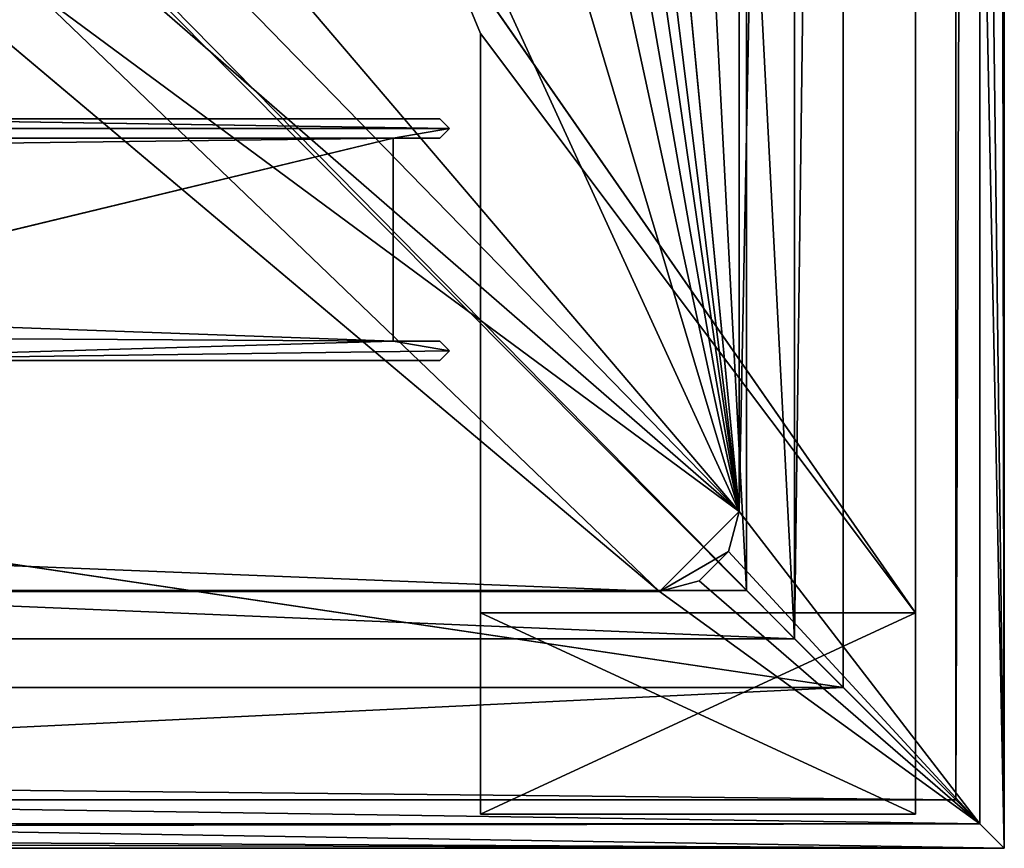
# Model space of a CAD drawing. Header units: metres. Extents: x -1004 to 0, y -808 to 0.
# Tile 99 of 160: x -61 to 0, y -804 to -753. Entities that reach past the tile are written whole.
import ezdxf

# ---------------------------------------------------------------- set-up
doc = ezdxf.new("R2010")
doc.units = ezdxf.units.M

msp = doc.modelspace()

# ---------------------------------------------------------------- linework, layer by layer
at = {"layer": 'None0'}
for points in [[(-34.461109, -759.310669, 2062.759766), (-930.71106, -758.710327, 2062.759766), (-967.958618, -759.910339, 2062.759766)], [(-967.958618, -759.910339, 163.059708), (-930.71106, -758.710327, 163.059708), (-34.461109, -759.310669, 163.059708)], [(-73.206192, -758.710327, 2062.759766), (-930.71106, -758.710327, 2062.759766), (-34.461109, -759.310669, 2062.759766)], [(-930.71106, -758.710327, 163.059708), (-73.206192, -758.710327, 163.059708), (-34.461109, -759.310669, 163.059708)], [(-35.058491, -758.710327, 2062.759766), (-73.206192, -758.710327, 2062.759766), (-34.461109, -759.310669, 2062.759766)], [(-73.206192, -758.710327, 2062.759766), (-35.058491, -758.710327, 2062.759766), (-73.206192, -758.710327, 163.059708)], [(-35.058491, -758.710327, 2062.759766), (-35.058491, -758.710327, 163.059708), (-73.206192, -758.710327, 163.059708)], [(-34.461109, -759.310669, 163.059708), (-73.206192, -758.710327, 163.059708), (-35.058491, -758.710327, 163.059708)], [(-35.058491, -758.710327, 2062.759766), (-34.461109, -759.310669, 2062.759766), (-35.058491, -758.710327, 163.059708)], [(-34.461109, -759.310669, 2062.759766), (-34.461109, -759.310669, 163.059708), (-35.058491, -758.710327, 163.059708)], [(-34.461109, -759.310669, 2062.759766), (-967.958618, -759.910339, 2062.759766), (-37.958637, -759.911987, 2062.759766)], [(-34.461109, -759.310669, 163.059708), (-37.958637, -759.911987, 163.059708), (-967.958618, -759.910339, 163.059708)], [(-35.058491, -759.910339, 2062.759766), (-34.461109, -759.310669, 2062.759766), (-37.958637, -759.911987, 2062.759766)], [(-34.461109, -759.310669, 163.059708), (-35.058491, -759.910339, 163.059708), (-37.958637, -759.911987, 163.059708)], [(-34.461109, -759.310669, 2062.759766), (-35.058491, -759.910339, 2062.759766), (-34.461109, -759.310669, 163.059708)], [(-35.058491, -759.910339, 2062.759766), (-35.058491, -759.910339, 163.059708), (-34.461109, -759.310669, 163.059708)], [(-37.958637, -759.911987, 2062.759766), (-967.958618, -759.910339, 2062.759766), (-920.458618, -770.893127, 2062.759766)], [(-37.958637, -759.911987, 163.059708), (-920.458618, -770.893127, 163.059708), (-967.958618, -759.910339, 163.059708)], [(-920.458618, -770.893127, 2062.759766), (-83.458664, -770.893066, 2062.759766), (-37.958637, -759.911987, 2062.759766)], [(-920.458618, -770.893127, 163.059708), (-37.958637, -759.911987, 163.059708), (-83.458664, -770.893066, 163.059708)], [(-83.458664, -770.893066, 2062.759766), (-37.958637, -772.510315, 2062.759766), (-37.958637, -759.911987, 2062.759766)], [(-37.958637, -759.911987, 163.059708), (-37.958637, -772.510315, 163.059708), (-83.458664, -770.893066, 163.059708)], [(-37.958637, -759.911987, 2062.759766), (-37.958637, -759.911987, 163.059708), (-35.058491, -759.910339, 2062.759766)], [(-37.958637, -759.911987, 163.059708), (-35.058491, -759.910339, 163.059708), (-35.058491, -759.910339, 2062.759766)], [(-37.958637, -759.911987, 2062.759766), (-37.958637, -772.510315, 2062.759766), (-37.958637, -759.911987, 163.059708)], [(-37.958637, -772.510315, 2062.759766), (-37.958637, -772.510315, 163.059708), (-37.958637, -759.911987, 163.059708)], [(-83.458664, -770.893066, 2062.759766), (-82.487244, -772.239868, 2062.759766), (-37.958637, -772.510315, 2062.759766)], [(-83.458664, -770.893066, 163.059708), (-37.958637, -772.510315, 163.059708), (-82.487244, -772.239868, 163.059708)], [(-82.487244, -772.239868, 2062.759766), (-78.958633, -773.710327, 2062.759766), (-37.958637, -772.510315, 2062.759766)], [(-37.958637, -772.510315, 163.059708), (-78.958633, -773.710327, 163.059708), (-82.487244, -772.239868, 163.059708)], [(-37.958637, -772.510315, 2062.759766), (-78.958633, -773.710327, 2062.759766), (-34.461384, -773.110596, 2062.759766)], [(-34.461384, -773.110596, 163.059708), (-78.958633, -773.710327, 163.059708), (-37.958637, -772.510315, 163.059708)], [(-34.461384, -773.110596, 2062.759766), (-35.058491, -772.510315, 2062.759766), (-37.958637, -772.510315, 2062.759766)], [(-37.958637, -772.510315, 2062.759766), (-35.058491, -772.510315, 2062.759766), (-37.958637, -772.510315, 163.059708)], [(-35.058491, -772.510315, 2062.759766), (-35.058491, -772.510315, 163.059708), (-37.958637, -772.510315, 163.059708)], [(-35.058491, -772.510315, 163.059708), (-34.461384, -773.110596, 163.059708), (-37.958637, -772.510315, 163.059708)], [(-35.058491, -772.510315, 2062.759766), (-34.461384, -773.110596, 2062.759766), (-35.058491, -772.510315, 163.059708)], [(-34.461384, -773.110596, 2062.759766), (-34.461384, -773.110596, 163.059708), (-35.058491, -772.510315, 163.059708)], [(-78.958633, -773.710327, 2062.759766), (-35.058491, -773.710327, 2062.759766), (-34.461384, -773.110596, 2062.759766)], [(-34.461384, -773.110596, 163.059708), (-35.058491, -773.710327, 163.059708), (-78.958633, -773.710327, 163.059708)], [(-34.461384, -773.110596, 2062.759766), (-35.058491, -773.710327, 2062.759766), (-34.461384, -773.110596, 163.059708)], [(-35.058491, -773.710327, 2062.759766), (-35.058491, -773.710327, 163.059708), (-34.461384, -773.110596, 163.059708)], [(-35.058491, -773.710327, 163.059708), (-35.058491, -773.710327, 2062.759766), (-78.958633, -773.710327, 163.059708)], [(-35.058491, -773.710327, 2062.759766), (-78.958633, -773.710327, 2062.759766), (-78.958633, -773.710327, 163.059708)]]:
    msp.add_3dface(points, dxfattribs=at)
at = {"layer": 'None012'}
for points in [[(-5.519217, -789.40155, 163.059708), (-35.448151, -746.330383, 163.059708), (-5.519217, -35.401562, 163.059708)], [(-5.519217, -35.401562, 2063.059814), (-35.448151, -746.330383, 2063.059814), (-5.519217, -789.40155, 2063.059814)], [(-5.519217, -789.40155, 163.059708), (-5.519217, -35.401562, 163.059708), (-5.519217, -789.40155, 173.920044)], [(-5.519217, -35.401562, 163.059708), (-5.519217, -35.401562, 2063.059814), (-5.519217, -789.40155, 173.920044)], [(-5.519217, -789.40155, 173.920044), (-5.519217, -35.401562, 2063.059814), (-5.519217, -789.40155, 2051.920166)], [(-5.519217, -35.401562, 2063.059814), (-5.519217, -789.40155, 2063.059814), (-5.519217, -789.40155, 2051.920166)], [(-35.448151, -746.330383, 2063.059814), (-35.448151, -746.330383, 163.059708), (-32.519218, -753.401428, 2063.059814)], [(-35.448151, -746.330383, 163.059708), (-32.519218, -753.401428, 163.059708), (-32.519218, -753.401428, 2063.059814)], [(-32.519218, -753.401428, 163.059708), (-35.448151, -746.330383, 163.059708), (-5.519217, -789.40155, 163.059708)], [(-35.448151, -746.330383, 2063.059814), (-32.519218, -753.401428, 2063.059814), (-5.519217, -789.40155, 2063.059814)], [(-32.519218, -789.40155, 2063.059814), (-32.519218, -753.401428, 2063.059814), (-32.519218, -789.40155, 2051.920166)], [(-32.519218, -753.401428, 2063.059814), (-32.519218, -753.401428, 163.059708), (-32.519218, -789.40155, 2051.920166)], [(-32.519218, -789.40155, 2051.920166), (-32.519218, -753.401428, 163.059708), (-32.519218, -789.40155, 173.920044)], [(-32.519218, -753.401428, 163.059708), (-32.519218, -789.40155, 163.059708), (-32.519218, -789.40155, 173.920044)], [(-32.519218, -789.40155, 163.059708), (-32.519218, -753.401428, 163.059708), (-5.519217, -789.40155, 163.059708)], [(-5.519217, -789.40155, 2063.059814), (-32.519218, -753.401428, 2063.059814), (-32.519218, -789.40155, 2063.059814)], [(-32.519218, -789.40155, 173.920044), (-32.519218, -801.90155, 173.920044), (-32.519218, -789.40155, 2051.920166)], [(-32.519218, -801.90155, 173.920044), (-32.519218, -801.90155, 2051.920166), (-32.519218, -789.40155, 2051.920166)], [(-5.519217, -789.40155, 173.920044), (-5.519217, -801.90155, 173.920044), (-32.519218, -789.40155, 173.920044)], [(-5.519217, -801.90155, 173.920044), (-32.519218, -801.90155, 173.920044), (-32.519218, -789.40155, 173.920044)], [(-32.519218, -789.40155, 2051.920166), (-32.519218, -801.90155, 2051.920166), (-5.519217, -789.40155, 2051.920166)], [(-32.519218, -801.90155, 2051.920166), (-5.519217, -801.90155, 2051.920166), (-5.519217, -789.40155, 2051.920166)], [(-32.519218, -789.40155, 173.920044), (-32.519218, -789.40155, 163.059708), (-5.519217, -789.40155, 173.920044)], [(-32.519218, -789.40155, 163.059708), (-5.519217, -789.40155, 163.059708), (-5.519217, -789.40155, 173.920044)], [(-5.519217, -789.40155, 2051.920166), (-5.519217, -789.40155, 2063.059814), (-32.519218, -789.40155, 2051.920166)], [(-5.519217, -789.40155, 2063.059814), (-32.519218, -789.40155, 2063.059814), (-32.519218, -789.40155, 2051.920166)], [(-5.519217, -789.40155, 2051.920166), (-5.519217, -801.90155, 2051.920166), (-5.519217, -789.40155, 173.920044)], [(-5.519217, -801.90155, 2051.920166), (-5.519217, -801.90155, 173.920044), (-5.519217, -789.40155, 173.920044)], [(-5.519217, -801.90155, 173.920044), (-5.519217, -801.90155, 2051.920166), (-32.519218, -801.90155, 173.920044)], [(-5.519217, -801.90155, 2051.920166), (-32.519218, -801.90155, 2051.920166), (-32.519218, -801.90155, 173.920044)]]:
    msp.add_3dface(points, dxfattribs=at)
at = {"layer": 'None012310'}
for points in [[(-0.018654, -0.016087, 2050.999756), (-0.018654, -804.016113, 2050.999756), (-16.018654, -16.016087, 2050.999756)], [(-3.018654, -3.016087, 2111.019775), (-3.018654, -801.016113, 2111.019775), (-0.018654, -0.016087, 2111.019775)], [(-0.018654, -0.016087, 2111.019775), (-3.018654, -801.016113, 2111.019775), (-0.018654, -804.016113, 2111.019775)], [(-0.018654, -804.016113, 2111.019775), (-0.018654, -804.016113, 2050.999756), (-0.018654, -0.016087, 2111.019775)], [(-0.018654, -804.016113, 2050.999756), (-0.018654, -0.016087, 2050.999756), (-0.018654, -0.016087, 2111.019775)], [(-13.018654, -13.016087, 2053.855713), (-13.018654, -791.016113, 2053.855713), (-3.018654, -3.016087, 2053.855713)], [(-3.018654, -3.016087, 2053.855713), (-13.018654, -791.016113, 2053.855713), (-3.018654, -801.016113, 2053.855713)], [(-3.018654, -801.016113, 2111.019775), (-3.018654, -3.016087, 2111.019775), (-3.018654, -801.016113, 2053.855713)], [(-3.018654, -3.016087, 2111.019775), (-3.018654, -3.016087, 2053.855713), (-3.018654, -801.016113, 2053.855713)], [(-13.018654, -791.016113, 2065.279785), (-13.018654, -13.016087, 2065.279785), (-51.716675, -51.714104, 2065.279785)], [(-13.018654, -13.016087, 2053.855713), (-13.018654, -13.016087, 2065.279785), (-13.018654, -791.016113, 2053.855713)], [(-13.018654, -13.016087, 2065.279785), (-13.018654, -791.016113, 2065.279785), (-13.018654, -791.016113, 2053.855713)], [(-16.018654, -788.016113, 2063.023682), (-54.187531, -54.184963, 2063.023682), (-16.018654, -16.016087, 2063.023682)], [(-0.018654, -804.016113, 2050.999756), (-16.018654, -788.016113, 2050.999756), (-16.018654, -16.016087, 2050.999756)], [(-16.018654, -788.016113, 2050.999756), (-16.018654, -788.016113, 2063.023682), (-16.018654, -16.016087, 2050.999756)], [(-16.018654, -788.016113, 2063.023682), (-16.018654, -16.016087, 2063.023682), (-16.018654, -16.016087, 2050.999756)], [(-13.018654, -791.016113, 2065.279785), (-51.716675, -51.714104, 2065.279785), (-51.716675, -751.684326, 2065.279785)], [(-54.187531, -749.625977, 2063.023682), (-54.187531, -54.184963, 2063.023682), (-16.018654, -788.016113, 2063.023682)], [(-949.849792, -749.625977, 2063.023682), (-54.187531, -749.625977, 2063.023682), (-988.018677, -788.016113, 2063.023682)], [(-988.018677, -788.016113, 2063.023682), (-54.187531, -749.625977, 2063.023682), (-16.018654, -788.016113, 2063.023682)], [(-991.018677, -791.016113, 2065.279785), (-13.018654, -791.016113, 2065.279785), (-952.320618, -751.684326, 2065.279785)], [(-952.320618, -751.684326, 2065.279785), (-13.018654, -791.016113, 2065.279785), (-51.716675, -751.684326, 2065.279785)], [(-1004.018677, -804.016113, 2050.999756), (-988.018677, -788.016113, 2050.999756), (-0.018654, -804.016113, 2050.999756)], [(-988.018677, -788.016113, 2050.999756), (-16.018654, -788.016113, 2050.999756), (-0.018654, -804.016113, 2050.999756)], [(-16.018654, -788.016113, 2050.999756), (-988.018677, -788.016113, 2050.999756), (-16.018654, -788.016113, 2063.023682)], [(-988.018677, -788.016113, 2050.999756), (-988.018677, -788.016113, 2063.023682), (-16.018654, -788.016113, 2063.023682)], [(-3.018654, -801.016113, 2053.855713), (-991.018677, -791.016113, 2053.855713), (-1001.018677, -801.016113, 2053.855713)], [(-13.018654, -791.016113, 2053.855713), (-991.018677, -791.016113, 2053.855713), (-3.018654, -801.016113, 2053.855713)], [(-13.018654, -791.016113, 2065.279785), (-991.018677, -791.016113, 2065.279785), (-13.018654, -791.016113, 2053.855713)], [(-991.018677, -791.016113, 2065.279785), (-991.018677, -791.016113, 2053.855713), (-13.018654, -791.016113, 2053.855713)], [(-0.018654, -804.016113, 2111.019775), (-1001.018677, -801.016113, 2111.019775), (-1004.018677, -804.016113, 2111.019775)], [(-3.018654, -801.016113, 2111.019775), (-1001.018677, -801.016113, 2111.019775), (-0.018654, -804.016113, 2111.019775)], [(-1001.018677, -801.016113, 2053.855713), (-1001.018677, -801.016113, 2111.019775), (-3.018654, -801.016113, 2053.855713)], [(-1001.018677, -801.016113, 2111.019775), (-3.018654, -801.016113, 2111.019775), (-3.018654, -801.016113, 2053.855713)], [(-0.018654, -804.016113, 2111.019775), (-1004.018677, -804.016113, 2111.019775), (-0.018654, -804.016113, 2050.999756)], [(-1004.018677, -804.016113, 2111.019775), (-1004.018677, -804.016113, 2050.999756), (-0.018654, -804.016113, 2050.999756)]]:
    msp.add_3dface(points, dxfattribs=at)
at = {"layer": 'None012349'}
for points in [[(-0.000011, -804.032166), (-10, -10), (0, 0)], [(0, 0), (-1.527202, -1.527202, 175), (-0.000011, -804.032166)], [(-16.461397, -20.921553, 175), (-16.461384, -783.110596, 175), (-1.527202, -1.527202, 175)], [(-1.527202, -1.527202, 175), (-16.461384, -783.110596, 175), (-1.527213, -802.504944, 175)], [(-1.527202, -1.527202, 175), (-1.527213, -802.504944, 175), (-0.000011, -804.032166)], [(-217.024689, -763.271118, 90), (-470.61264, -638.481506, 90), (-10, -10, 90)], [(-10.00001, -794.032166, 90), (-217.024689, -763.271118, 90), (-10, -10, 90)], [(-10.00001, -794.032166), (-10, -10), (-0.000011, -804.032166)], [(-10, -10, 90), (-10, -10), (-10.00001, -794.032166, 90)], [(-10, -10), (-10.00001, -794.032166), (-10.00001, -794.032166, 90)], [(-16.461397, -20.921553, 163.059708), (-53.781036, -397.047211, 163.059708), (-16.461384, -783.110596, 163.059708)], [(-16.461397, -20.921553, 175), (-16.461397, -20.921553, 163.059708), (-16.461384, -783.110596, 175)], [(-16.461397, -20.921553, 163.059708), (-16.461384, -783.110596, 163.059708), (-16.461384, -783.110596, 175)], [(-53.781036, -397.047211, 163.059708), (-53.732452, -482.58551, 163.059708), (-16.461384, -783.110596, 163.059708)], [(-16.461384, -783.110596, 163.059708), (-53.732452, -482.58551, 163.059708), (-53.678646, -525.909546, 163.059708)], [(-53.678646, -525.909546, 163.059708), (-53.606308, -570.468262, 163.059708), (-16.461384, -783.110596, 163.059708)], [(-53.606308, -570.468262, 163.059708), (-53.524952, -612.30542, 163.059708), (-16.461384, -783.110596, 163.059708)], [(-16.461384, -783.110596, 163.059708), (-53.524952, -612.30542, 163.059708), (-53.420567, -659.392334, 163.059708)], [(-53.420567, -659.392334, 163.059708), (-53.315357, -702.733582, 163.059708), (-16.461384, -783.110596, 163.059708)], [(-53.315357, -702.733582, 163.059708), (-53.220253, -739.955444, 163.059708), (-16.461384, -783.110596, 163.059708)], [(-53.220253, -739.955444, 163.059708), (-54.174671, -744.342712, 163.059708), (-16.461384, -783.110596, 163.059708)], [(-16.461384, -783.110596, 163.059708), (-54.174671, -744.342712, 163.059708), (-56.742756, -748.033386, 163.059708)], [(-16.461384, -783.110596, 163.059708), (-56.742756, -748.033386, 163.059708), (-60.480293, -750.533447, 163.059708)], [(-60.480293, -750.533447, 163.059708), (-64.87928, -751.444458, 163.059708), (-21.421581, -788.070801, 163.059708)], [(-21.421581, -788.070801, 163.059708), (-16.461384, -783.110596, 163.059708), (-60.480293, -750.533447, 163.059708)], [(-21.421581, -788.070801, 163.059708), (-939.157776, -751.444458, 163.059708), (-982.615723, -788.070801, 163.059708)], [(-64.87928, -751.444458, 163.059708), (-939.157776, -751.444458, 163.059708), (-21.421581, -788.070801, 163.059708)], [(-10.00001, -794.032166, 90), (-217.024689, -794.032166, 90), (-217.024689, -763.271118, 90)], [(-17.125923, -785.590698, 163.059708), (-16.461384, -783.110596, 163.059708), (-21.421581, -788.070801, 163.059708)], [(-16.461384, -783.110596, 175), (-17.125923, -785.590698, 175), (-1.527213, -802.504944, 175)], [(-16.461384, -783.110596, 175), (-16.461384, -783.110596, 163.059708), (-17.125923, -785.590698, 175)], [(-16.461384, -783.110596, 163.059708), (-17.125923, -785.590698, 163.059708), (-17.125923, -785.590698, 175)], [(-18.941483, -787.40625, 163.059708), (-17.125923, -785.590698, 163.059708), (-21.421581, -788.070801, 163.059708)], [(-1.527213, -802.504944, 175), (-17.125923, -785.590698, 175), (-18.941483, -787.40625, 175)], [(-17.125923, -785.590698, 175), (-17.125923, -785.590698, 163.059708), (-18.941483, -787.40625, 163.059708)], [(-18.941483, -787.40625, 163.059708), (-18.941483, -787.40625, 175), (-17.125923, -785.590698, 175)], [(-18.941483, -787.40625, 175), (-21.421581, -788.070801, 175), (-1.527213, -802.504944, 175)], [(-21.421581, -788.070801, 163.059708), (-21.421581, -788.070801, 175), (-18.941483, -787.40625, 163.059708)], [(-21.421581, -788.070801, 175), (-18.941483, -787.40625, 175), (-18.941483, -787.40625, 163.059708)], [(-1.527213, -802.504944, 175), (-982.615723, -788.070801, 175), (-1002.510071, -802.504944, 175)], [(-21.421581, -788.070801, 175), (-982.615723, -788.070801, 175), (-1.527213, -802.504944, 175)], [(-21.421581, -788.070801, 175), (-21.421581, -788.070801, 163.059708), (-982.615723, -788.070801, 175)], [(-21.421581, -788.070801, 163.059708), (-982.615723, -788.070801, 163.059708), (-982.615723, -788.070801, 175)], [(-217.024689, -804.032166), (-10.00001, -794.032166), (-0.000011, -804.032166)], [(-217.024689, -804.032166), (-217.024689, -794.032166), (-10.00001, -794.032166)], [(-10.00001, -794.032166), (-217.024689, -794.032166), (-10.00001, -794.032166, 90)], [(-217.024689, -794.032166), (-217.024689, -794.032166, 90), (-10.00001, -794.032166, 90)], [(-217.024689, -802.890076, 130.867477), (-1.527213, -802.504944, 175), (-1002.510071, -802.504944, 175)], [(-0.000011, -804.032166), (-1.527213, -802.504944, 175), (-217.024689, -802.890076, 130.867477)], [(-217.024689, -804.032166), (-0.000011, -804.032166), (-217.024689, -802.890076, 130.867477)]]:
    msp.add_3dface(points, dxfattribs=at)

doc.saveas('drawing.dxf')
